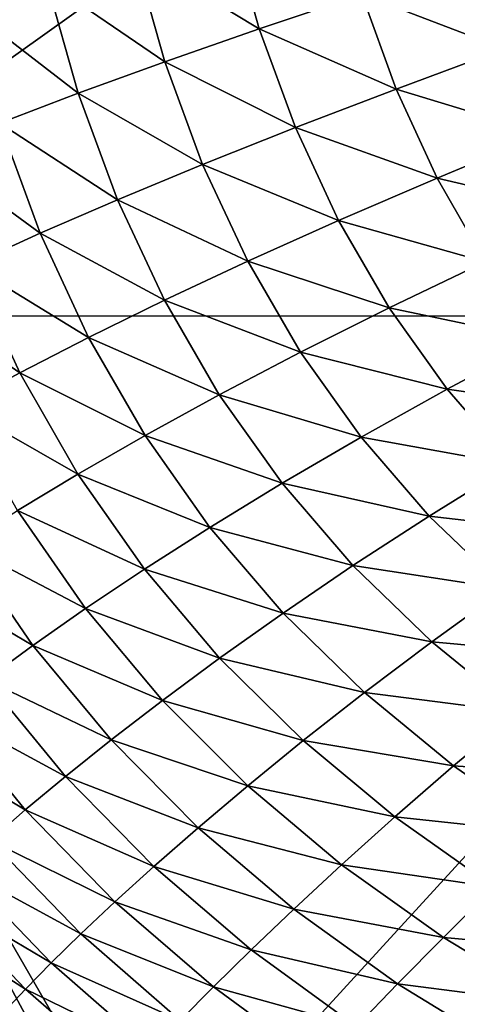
# Model space of a CAD drawing. Header units: metres. Extents: x -104 to 104, y -68 to 90.
# Tile 4 of 256: x -100.84 to -98.25, y 40.92 to 46.75. Entities that reach past the tile are written whole.
import ezdxf

# ---------------------------------------------------------------- set-up
doc = ezdxf.new("R2010")
doc.units = ezdxf.units.M
doc.layers.add('solid_FIT-BATH-153_SW0002', color=7, linetype='CONTINUOUS')

msp = doc.modelspace()

# ---------------------------------------------------------------- linework, layer by layer
at = {"layer": 'solid_FIT-BATH-153_SW0002'}
for points in [[(-95.553635, 50.324783, 16.629944), (-103.419197, 50.32597, 16.74663), (-103.038216, 44.994091, 16.791105)], [(-95.553635, 50.324783, 16.629944), (-103.038216, 44.994091, 16.791105), (-95.280121, 44.993069, 16.665369)], [(-99.599907, 47.31229, -18.015444), (-99.426231, 46.693691, -18.034559), (-100.167244, 47.140148, -17.656635)], [(-98.819221, 46.898544, -18.346842), (-99.426231, 46.693691, -18.034559), (-99.599907, 47.31229, -18.015444)], [(-100.167244, 47.140148, -17.656635), (-99.985542, 46.498245, -17.677298), (-100.68634, 46.976395, -17.249334)], [(-99.426231, 46.693691, -18.034559), (-99.985542, 46.498245, -17.677298), (-100.167244, 47.140148, -17.656635)], [(-98.164215, 47.113209, -18.618076), (-97.973419, 46.575645, -18.635265), (-98.819221, 46.898544, -18.346842)], [(-100.68634, 46.976395, -17.249334), (-100.497612, 46.311905, -17.271128), (-101.15831, 46.820938, -16.78965)], [(-99.985542, 46.498245, -17.677298), (-100.497612, 46.311905, -17.271128), (-100.68634, 46.976395, -17.249334)], [(-98.819221, 46.898544, -18.346842), (-98.61618, 46.336956, -18.366629), (-99.426231, 46.693691, -18.034559)], [(-97.973419, 46.575645, -18.635265), (-98.61618, 46.336956, -18.366629), (-98.819221, 46.898544, -18.346842)], [(-100.497612, 46.311905, -17.271128), (-100.963531, 46.134724, -16.812141), (-101.15831, 46.820938, -16.78965)], [(-99.426231, 46.693691, -18.034559), (-99.212128, 46.108662, -18.056589), (-99.985542, 46.498245, -17.677298)], [(-98.61618, 46.336956, -18.366629), (-99.212128, 46.108662, -18.056589), (-99.426231, 46.693691, -18.034559)], [(-97.973419, 46.575645, -18.635265), (-97.744781, 46.071022, -18.654465), (-98.61618, 46.336956, -18.366629)], [(-99.985542, 46.498245, -17.677298), (-99.761581, 45.890339, -17.701145), (-100.497612, 46.311905, -17.271128)], [(-99.212128, 46.108662, -18.056589), (-99.761581, 45.890339, -17.701145), (-99.985542, 46.498245, -17.677298)], [(-98.61618, 46.336956, -18.366629), (-98.3731, 45.809086, -18.388727), (-99.212128, 46.108662, -18.056589)], [(-97.744781, 46.071022, -18.654465), (-98.3731, 45.809086, -18.388727), (-98.61618, 46.336956, -18.366629)], [(-100.497612, 46.311905, -17.271128), (-100.264992, 45.681709, -17.296309), (-100.963531, 46.134724, -16.812141)], [(-99.761581, 45.890339, -17.701145), (-100.264992, 45.681709, -17.296309), (-100.497612, 46.311905, -17.271128)], [(-100.963531, 46.134724, -16.812141), (-100.723412, 45.483009, -16.838139), (-101.384583, 45.966866, -16.296429)], [(-100.264992, 45.681709, -17.296309), (-100.723412, 45.483009, -16.838139), (-100.963531, 46.134724, -16.812141)], [(-99.212128, 46.108662, -18.056589), (-98.955971, 45.557983, -18.081221), (-99.761581, 45.890339, -17.701145)], [(-98.3731, 45.809086, -18.388727), (-98.955971, 45.557983, -18.081221), (-99.212128, 46.108662, -18.056589)], [(-97.744781, 46.071022, -18.654465), (-97.477409, 45.599483, -18.675341), (-98.3731, 45.809086, -18.388727)], [(-100.723412, 45.483009, -16.838139), (-101.138062, 45.294643, -16.322708), (-101.384583, 45.966866, -16.296429)], [(-99.761581, 45.890339, -17.701145), (-99.493721, 45.317268, -17.72785), (-100.264992, 45.681709, -17.296309)], [(-98.955971, 45.557983, -18.081221), (-99.493721, 45.317268, -17.72785), (-99.761581, 45.890339, -17.701145)], [(-98.3731, 45.809086, -18.388727), (-98.089142, 45.315109, -18.412748), (-98.955971, 45.557983, -18.081221)], [(-97.477409, 45.599483, -18.675341), (-98.089142, 45.315109, -18.412748), (-98.3731, 45.809086, -18.388727)], [(-100.264992, 45.681709, -17.296309), (-99.986809, 45.086704, -17.324539), (-100.723412, 45.483009, -16.838139)], [(-99.493721, 45.317268, -17.72785), (-99.986809, 45.086704, -17.324539), (-100.264992, 45.681709, -17.296309)], [(-98.955971, 45.557983, -18.081221), (-98.656944, 45.04187, -18.108028), (-99.493721, 45.317268, -17.72785)], [(-98.089142, 45.315109, -18.412748), (-98.656944, 45.04187, -18.108028), (-98.955971, 45.557983, -18.081221)], [(-100.723412, 45.483009, -16.838139), (-100.436234, 44.866776, -16.867298), (-101.138062, 45.294643, -16.322708)], [(-99.986809, 45.086704, -17.324539), (-100.436234, 44.866776, -16.867298), (-100.723412, 45.483009, -16.838139)], [(-101.138062, 45.294643, -16.322708), (-100.843163, 44.658184, -16.352173), (-101.510445, 45.11689, -15.746199)], [(-100.436234, 44.866776, -16.867298), (-100.843163, 44.658184, -16.352173), (-101.138062, 45.294643, -16.322708)], [(-99.493721, 45.317268, -17.72785), (-99.181168, 44.779312, -17.756962), (-99.986809, 45.086704, -17.324539)], [(-98.656944, 45.04187, -18.108028), (-99.181168, 44.779312, -17.756962), (-99.493721, 45.317268, -17.72785)], [(-98.089142, 45.315109, -18.412748), (-97.763458, 44.85519, -18.438311), (-98.656944, 45.04187, -18.108028)], [(-100.843163, 44.658184, -16.352173), (-101.20903, 44.461445, -15.775363), (-101.510445, 45.11689, -15.746199)], [(-99.986809, 45.086704, -17.324539), (-99.662277, 44.527264, -17.355352), (-100.436234, 44.866776, -16.867298)], [(-99.181168, 44.779312, -17.756962), (-99.662277, 44.527264, -17.355352), (-99.986809, 45.086704, -17.324539)], [(-103.038216, 44.994091, 16.791105), (-100.364395, 40.026451, 16.770306), (-100.03669, 39.797356, 16.765186)], [(-95.280121, 44.993069, 16.665369), (-103.038216, 44.994091, 16.791105), (-100.03669, 39.797356, 16.765186)], [(-103.038216, 44.994091, 16.791105), (-100.845375, 40.426582, 16.777548), (-100.364395, 40.026451, 16.770306)], [(-95.280121, 44.993069, 16.665369), (-100.03669, 39.797356, 16.765186), (-92.533394, 39.791527, 16.643263)], [(-98.656944, 45.04187, -18.108028), (-98.314247, 44.560539, -18.136593), (-99.181168, 44.779312, -17.756962)], [(-97.763458, 44.85519, -18.438311), (-98.314247, 44.560539, -18.136593), (-98.656944, 45.04187, -18.108028)], [(-100.436234, 44.866776, -16.867298), (-100.101212, 44.286495, -16.899147), (-100.843163, 44.658184, -16.352173)], [(-99.662277, 44.527264, -17.355352), (-100.101212, 44.286495, -16.899147), (-100.436234, 44.866776, -16.867298)], [(-97.763458, 44.85519, -18.438311), (-97.395302, 44.42944, -18.465029), (-98.314247, 44.560539, -18.136593)], [(-99.181168, 44.779312, -17.756962), (-98.823143, 44.276752, -17.788029), (-99.662277, 44.527264, -17.355352)], [(-98.314247, 44.560539, -18.136593), (-98.823143, 44.276752, -17.788029), (-99.181168, 44.779312, -17.756962)], [(-100.843163, 44.658184, -16.352173), (-100.499084, 44.05806, -16.38435), (-101.20903, 44.461445, -15.775363)], [(-100.101212, 44.286495, -16.899147), (-100.499084, 44.05806, -16.38435), (-100.843163, 44.658184, -16.352173)], [(-99.662277, 44.527264, -17.355352), (-99.290619, 44.00375, -17.388279), (-100.101212, 44.286495, -16.899147)], [(-98.823143, 44.276752, -17.788029), (-99.290619, 44.00375, -17.388279), (-99.662277, 44.527264, -17.355352)], [(-98.314247, 44.560539, -18.136593), (-97.927162, 44.114151, -18.166483), (-98.823143, 44.276752, -17.788029)], [(-97.395302, 44.42944, -18.465029), (-97.927162, 44.114151, -18.166483), (-98.314247, 44.560539, -18.136593)], [(-100.499084, 44.05806, -16.38435), (-100.857239, 43.84277, -15.807178), (-101.20903, 44.461445, -15.775363)], [(-100.101212, 44.286495, -16.899147), (-99.71756, 43.742626, -16.93321), (-100.499084, 44.05806, -16.38435)], [(-99.290619, 44.00375, -17.388279), (-99.71756, 43.742626, -16.93321), (-100.101212, 44.286495, -16.899147)], [(-98.823143, 44.276752, -17.788029), (-98.418961, 43.809822, -17.820595), (-99.290619, 44.00375, -17.388279)], [(-97.927162, 44.114151, -18.166483), (-98.418961, 43.809822, -17.820595), (-98.823143, 44.276752, -17.788029)], [(-97.927162, 44.114151, -18.166483), (-97.496269, 43.70216, -18.197243), (-98.418961, 43.809822, -17.820595)], [(-100.499084, 44.05806, -16.38435), (-100.105019, 43.494854, -16.418762), (-100.857239, 43.84277, -15.807178)], [(-99.71756, 43.742626, -16.93321), (-100.105019, 43.494854, -16.418762), (-100.499084, 44.05806, -16.38435)], [(-99.290619, 44.00375, -17.388279), (-98.871162, 43.516472, -17.42285), (-99.71756, 43.742626, -16.93321)], [(-98.418961, 43.809822, -17.820595), (-98.871162, 43.516472, -17.42285), (-99.290619, 44.00375, -17.388279)], [(-100.857239, 43.84277, -15.807178), (-100.454254, 43.261562, -15.841173), (-101.177238, 43.641129, -15.164053)], [(-100.105019, 43.494854, -16.418762), (-100.454254, 43.261562, -15.841173), (-100.857239, 43.84277, -15.807178)], [(-98.418961, 43.809822, -17.820595), (-97.969276, 43.37804, -17.854153), (-98.871162, 43.516472, -17.42285)], [(-97.496269, 43.70216, -18.197243), (-97.969276, 43.37804, -17.854153), (-98.418961, 43.809822, -17.820595)], [(-99.71756, 43.742626, -16.93321), (-99.284615, 43.235588, -16.969004), (-100.105019, 43.494854, -16.418762)], [(-98.871162, 43.516472, -17.42285), (-99.284615, 43.235588, -16.969004), (-99.71756, 43.742626, -16.93321)], [(-101.177238, 43.641129, -15.164053), (-100.766731, 43.043484, -15.196955), (-101.460709, 43.453487, -14.451473)], [(-100.454254, 43.261562, -15.841173), (-100.766731, 43.043484, -15.196955), (-101.177238, 43.641129, -15.164053)], [(-100.105019, 43.494854, -16.418762), (-99.660278, 42.969097, -16.454927), (-100.454254, 43.261562, -15.841173)], [(-99.284615, 43.235588, -16.969004), (-99.660278, 42.969097, -16.454927), (-100.105019, 43.494854, -16.418762)], [(-98.871162, 43.516472, -17.42285), (-98.40464, 43.065063, -17.458511), (-99.284615, 43.235588, -16.969004)], [(-97.969276, 43.37804, -17.854153), (-98.40464, 43.065063, -17.458511), (-98.871162, 43.516472, -17.42285)], [(-100.766731, 43.043484, -15.196955), (-101.043991, 42.841156, -14.482717), (-101.460709, 43.453487, -14.451473)], [(-97.969276, 43.37804, -17.854153), (-97.475716, 42.980427, -17.888147), (-98.40464, 43.065063, -17.458511)], [(-100.454254, 43.261562, -15.841173), (-99.999352, 42.718472, -15.876873), (-100.766731, 43.043484, -15.196955)], [(-99.660278, 42.969097, -16.454927), (-99.999352, 42.718472, -15.876873), (-100.454254, 43.261562, -15.841173)], [(-99.284615, 43.235588, -16.969004), (-98.803139, 42.765121, -17.005953), (-99.660278, 42.969097, -16.454927)], [(-98.40464, 43.065063, -17.458511), (-98.803139, 42.765121, -17.005953), (-99.284615, 43.235588, -16.969004)], [(-98.40464, 43.065063, -17.458511), (-97.892761, 42.648651, -17.494656), (-98.803139, 42.765121, -17.005953)], [(-97.475716, 42.980427, -17.888147), (-97.892761, 42.648651, -17.494656), (-98.40464, 43.065063, -17.458511)], [(-100.766731, 43.043484, -15.196955), (-100.303192, 42.484692, -15.231455), (-101.043991, 42.841156, -14.482717)], [(-99.999352, 42.718472, -15.876873), (-100.303192, 42.484692, -15.231455), (-100.766731, 43.043484, -15.196955)], [(-99.660278, 42.969097, -16.454927), (-99.165665, 42.480656, -16.492258), (-99.999352, 42.718472, -15.876873)], [(-98.803139, 42.765121, -17.005953), (-99.165665, 42.480656, -16.492258), (-99.660278, 42.969097, -16.454927)], [(-101.043991, 42.841156, -14.482717), (-100.573257, 42.268486, -14.515412), (-101.287849, 42.654652, -13.695292)], [(-100.303192, 42.484692, -15.231455), (-100.573257, 42.268486, -14.515412), (-101.043991, 42.841156, -14.482717)], [(-99.999352, 42.718472, -15.876873), (-99.49334, 42.213497, -15.913692), (-100.303192, 42.484692, -15.231455)], [(-99.165665, 42.480656, -16.492258), (-99.49334, 42.213497, -15.913692), (-99.999352, 42.718472, -15.876873)], [(-98.803139, 42.765121, -17.005953), (-98.274933, 42.330494, -17.043411), (-99.165665, 42.480656, -16.492258)], [(-97.892761, 42.648651, -17.494656), (-98.274933, 42.330494, -17.043411), (-98.803139, 42.765121, -17.005953)], [(-101.287849, 42.654652, -13.695292), (-100.811256, 42.07, -13.72576), (-101.500198, 42.48386, -12.831572)], [(-100.573257, 42.268486, -14.515412), (-100.811256, 42.07, -13.72576), (-101.287849, 42.654652, -13.695292)], [(-97.892761, 42.648651, -17.494656), (-97.337296, 42.26635, -17.530678), (-98.274933, 42.330494, -17.043411)], [(-100.811256, 42.07, -13.72576), (-101.019005, 41.889164, -12.859577), (-101.500198, 42.48386, -12.831572)], [(-100.303192, 42.484692, -15.231455), (-99.787422, 41.964878, -15.266989), (-100.573257, 42.268486, -14.515412)], [(-99.49334, 42.213497, -15.913692), (-99.787422, 41.964878, -15.266989), (-100.303192, 42.484692, -15.231455)], [(-99.165665, 42.480656, -16.492258), (-98.623047, 42.028931, -16.53009), (-99.49334, 42.213497, -15.913692)], [(-98.274933, 42.330494, -17.043411), (-98.623047, 42.028931, -16.53009), (-99.165665, 42.480656, -16.492258)], [(-98.274933, 42.330494, -17.043411), (-97.701843, 41.930954, -17.080736), (-98.623047, 42.028931, -16.53009)], [(-97.337296, 42.26635, -17.530678), (-97.701843, 41.930954, -17.080736), (-98.274933, 42.330494, -17.043411)], [(-100.573257, 42.268486, -14.515412), (-100.049278, 41.73571, -14.549025), (-100.811256, 42.07, -13.72576)], [(-99.787422, 41.964878, -15.266989), (-100.049278, 41.73571, -14.549025), (-100.573257, 42.268486, -14.515412)], [(-99.49334, 42.213497, -15.913692), (-98.938126, 41.746178, -15.950975), (-99.787422, 41.964878, -15.266989)], [(-98.623047, 42.028931, -16.53009), (-98.938126, 41.746178, -15.950975), (-99.49334, 42.213497, -15.913692)], [(-100.811256, 42.07, -13.72576), (-100.28054, 41.526192, -13.757026), (-101.019005, 41.889164, -12.859577)], [(-100.049278, 41.73571, -14.549025), (-100.28054, 41.526192, -13.757026), (-100.811256, 42.07, -13.72576)], [(-98.623047, 42.028931, -16.53009), (-98.034302, 41.613316, -16.567766), (-98.938126, 41.746178, -15.950975)], [(-97.701843, 41.930954, -17.080736), (-98.034302, 41.613316, -16.567766), (-98.623047, 42.028931, -16.53009)], [(-99.787422, 41.964878, -15.266989), (-99.221352, 41.4837, -15.302918), (-100.049278, 41.73571, -14.549025)], [(-98.938126, 41.746178, -15.950975), (-99.221352, 41.4837, -15.302918), (-99.787422, 41.964878, -15.266989)], [(-101.019005, 41.889164, -12.859577), (-100.48291, 41.336277, -12.888273), (-101.198814, 41.724976, -11.914048)], [(-100.28054, 41.526192, -13.757026), (-100.48291, 41.336277, -12.888273), (-101.019005, 41.889164, -12.859577)], [(-101.198814, 41.724976, -11.914048), (-100.65863, 41.16489, -11.940072), (-101.353249, 41.575958, -10.886415)], [(-100.48291, 41.336277, -12.888273), (-100.65863, 41.16489, -11.940072), (-101.198814, 41.724976, -11.914048)], [(-100.049278, 41.73571, -14.549025), (-99.474007, 41.242584, -14.582956), (-100.28054, 41.526192, -13.757026)], [(-99.221352, 41.4837, -15.302918), (-99.474007, 41.242584, -14.582956), (-100.049278, 41.73571, -14.549025)], [(-98.938126, 41.746178, -15.950975), (-98.33564, 41.31604, -15.988061), (-99.221352, 41.4837, -15.302918)], [(-98.034302, 41.613316, -16.567766), (-98.33564, 41.31604, -15.988061), (-98.938126, 41.746178, -15.950975)], [(-98.034302, 41.613316, -16.567766), (-97.401375, 41.233181, -16.604618), (-98.33564, 41.31604, -15.988061)], [(-101.353249, 41.575958, -10.886415), (-100.810158, 41.010426, -10.909739), (-101.484871, 41.440636, -9.773919)], [(-100.65863, 41.16489, -11.940072), (-100.810158, 41.010426, -10.909739), (-101.353249, 41.575958, -10.886415)], [(-100.28054, 41.526192, -13.757026), (-99.697624, 41.023067, -13.788535), (-100.48291, 41.336277, -12.888273)], [(-99.474007, 41.242584, -14.582956), (-99.697624, 41.023067, -13.788535), (-100.28054, 41.526192, -13.757026)], [(-100.810158, 41.010426, -10.909739), (-100.939972, 40.871277, -9.794587), (-101.484871, 41.440636, -9.773919)], [(-99.221352, 41.4837, -15.302918), (-98.606941, 41.040806, -15.338607), (-99.474007, 41.242584, -14.582956)], [(-98.33564, 41.31604, -15.988061), (-98.606941, 41.040806, -15.338607), (-99.221352, 41.4837, -15.302918)], [(-100.48291, 41.336277, -12.888273), (-99.893822, 40.825092, -12.917163), (-100.65863, 41.16489, -11.940072)], [(-99.697624, 41.023067, -13.788535), (-99.893822, 40.825092, -12.917163), (-100.48291, 41.336277, -12.888273)], [(-98.33564, 41.31604, -15.988061), (-97.687859, 40.922585, -16.02429), (-98.606941, 41.040806, -15.338607)], [(-97.401375, 41.233181, -16.604618), (-97.687859, 40.922585, -16.02429), (-98.33564, 41.31604, -15.988061)], [(-99.474007, 41.242584, -14.582956), (-98.849403, 40.788864, -14.616604), (-99.697624, 41.023067, -13.788535)], [(-98.606941, 41.040806, -15.338607), (-98.849403, 40.788864, -14.616604), (-99.474007, 41.242584, -14.582956)], [(-100.65863, 41.16489, -11.940072), (-100.064743, 40.647499, -11.966266), (-100.810158, 41.010426, -10.909739)], [(-99.893822, 40.825092, -12.917163), (-100.064743, 40.647499, -11.966266), (-100.65863, 41.16489, -11.940072)], [(-98.606941, 41.040806, -15.338607), (-97.94619, 40.635822, -15.373417), (-98.849403, 40.788864, -14.616604)], [(-97.687859, 40.922585, -16.02429), (-97.94619, 40.635822, -15.373417), (-98.606941, 41.040806, -15.338607)], [(-100.810158, 41.010426, -10.909739), (-100.212746, 40.488556, -10.933232), (-100.939972, 40.871277, -9.794587)], [(-100.064743, 40.647499, -11.966266), (-100.212746, 40.488556, -10.933232), (-100.810158, 41.010426, -10.909739)], [(-99.697624, 41.023067, -13.788535), (-99.064468, 40.560452, -13.819736), (-99.893822, 40.825092, -12.917163)], [(-98.849403, 40.788864, -14.616604), (-99.064468, 40.560452, -13.819736), (-99.697624, 41.023067, -13.788535)]]:
    msp.add_3dface(points, dxfattribs=at)

doc.saveas('drawing.dxf')
